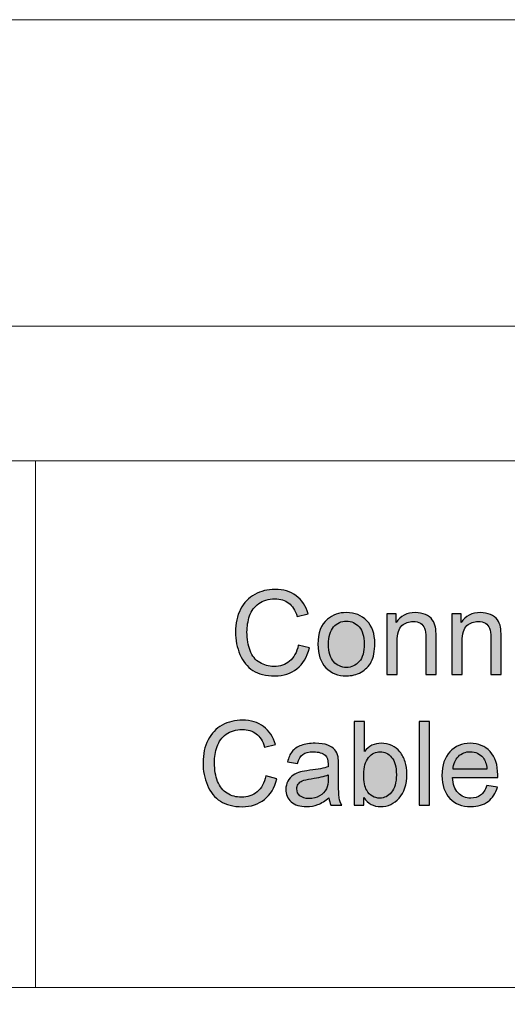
# Model space of a CAD drawing. Header units: millimetres. Extents: x -296 to 295, y -209 to 209.
# Tile 80 of 140: x -74 to -51, y 163 to 209. Entities that reach past the tile are written whole.
import ezdxf
from ezdxf.lldxf.tags import DXFTag

# ---------------------------------------------------------------- set-up
doc = ezdxf.new("R2010")
doc.units = ezdxf.units.MM
doc.header["$MEASUREMENT"] = 0
doc.layers.add('layer 1', color=7, linetype='Continuous')
tags = doc.linetypes.add('New Line4', pattern=[1, 0.5, -0.5]).pattern_tags.tags
tags[6:7] = [DXFTag(74, 4), DXFTag(75, 0), DXFTag(340, '0'), DXFTag(46, 1.0), DXFTag(50, 0.0), DXFTag(44, 0.0), DXFTag(45, 0.0)]
tags[4:5] = [DXFTag(74, 4), DXFTag(75, 0), DXFTag(340, '0'), DXFTag(46, 1.0), DXFTag(50, 0.0), DXFTag(44, 0.0), DXFTag(45, 0.0)]
tags = doc.linetypes.add('New Line8', pattern=[1, 0.5, -0.5]).pattern_tags.tags
tags[6:7] = [DXFTag(74, 4), DXFTag(75, 0), DXFTag(340, '0'), DXFTag(46, 1.0), DXFTag(50, 0.0), DXFTag(44, 0.0), DXFTag(45, 0.0)]
tags[4:5] = [DXFTag(74, 4), DXFTag(75, 0), DXFTag(340, '0'), DXFTag(46, 1.0), DXFTag(50, 0.0), DXFTag(44, 0.0), DXFTag(45, 0.0)]
tags = doc.linetypes.add('New Line9', pattern=[1, 0.5, -0.5]).pattern_tags.tags
tags[6:7] = [DXFTag(74, 4), DXFTag(75, 0), DXFTag(340, '0'), DXFTag(46, 1.0), DXFTag(50, 0.0), DXFTag(44, 0.0), DXFTag(45, 0.0)]
tags[4:5] = [DXFTag(74, 4), DXFTag(75, 0), DXFTag(340, '0'), DXFTag(46, 1.0), DXFTag(50, 0.0), DXFTag(44, 0.0), DXFTag(45, 0.0)]

msp = doc.modelspace()

# ---------------------------------------------------------------- hatches: boundary and pattern name
at = {"layer": 'layer 1'}
h = msp.add_hatch(color=18, dxfattribs=at)
edge = h.paths.add_edge_path()
edge.add_spline(control_points=[(-61.1869, 179.5749), (-61.1869, 179.5749), (-60.6591, 179.4415), (-60.6591, 179.4415), (-60.7693, 179.0091), (-60.9674, 178.6804), (-61.2535, 178.4536), (-61.5396, 178.2267), (-61.8896, 178.1128), (-62.3035, 178.1128), (-62.7313, 178.1128), (-63.0795, 178.1999), (-63.348, 178.3749), (-63.6165, 178.5489), (-63.8202, 178.8017), (-63.96, 179.1323), (-64.0998, 179.4638), (-64.1702, 179.8184), (-64.1702, 180.198), (-64.1702, 180.6119), (-64.0915, 180.973), (-63.9332, 181.2814), (-63.7748, 181.5897), (-63.5498, 181.824), (-63.2582, 181.9842), (-62.9665, 182.1443), (-62.6452, 182.224), (-62.2952, 182.224), (-61.8971, 182.224), (-61.5628, 182.123), (-61.2924, 181.9203), (-61.0211, 181.7175), (-60.8322, 181.4332), (-60.7257, 181.0666), (-60.7257, 181.0666), (-61.2424, 180.9443), (-61.2424, 180.9443), (-61.3341, 181.2332), (-61.4683, 181.4443), (-61.6433, 181.5758), (-61.8183, 181.7082), (-62.0387, 181.774), (-62.3045, 181.774), (-62.6091, 181.774), (-62.8647, 181.7008), (-63.0693, 181.5545), (-63.2739, 181.4082), (-63.4184, 181.211), (-63.5008, 180.9647), (-63.5841, 180.7175), (-63.6258, 180.4629), (-63.6258, 180.2008), (-63.6258, 179.8628), (-63.5767, 179.5675), (-63.4785, 179.3156), (-63.3804, 179.0628), (-63.2276, 178.8749), (-63.0202, 178.7499), (-62.8128, 178.6249), (-62.5887, 178.5628), (-62.3471, 178.5628), (-62.0526, 178.5628), (-61.8045, 178.648), (-61.6008, 178.8175), (-61.397, 178.9878), (-61.2591, 179.2397), (-61.1869, 179.5749)], knot_values=[0, 0, 0, 0, 0.0454545, 0.0454545, 0.0454545, 0.0909091, 0.0909091, 0.0909091, 0.1363636, 0.1363636, 0.1363636, 0.1818182, 0.1818182, 0.1818182, 0.2272727, 0.2272727, 0.2272727, 0.2727273, 0.2727273, 0.2727273, 0.3181818, 0.3181818, 0.3181818, 0.3636364, 0.3636364, 0.3636364, 0.4090909, 0.4090909, 0.4090909, 0.4545455, 0.4545455, 0.4545455, 0.5, 0.5, 0.5, 0.5454545, 0.5454545, 0.5454545, 0.5909091, 0.5909091, 0.5909091, 0.6363636, 0.6363636, 0.6363636, 0.6818182, 0.6818182, 0.6818182, 0.7272727, 0.7272727, 0.7272727, 0.7727273, 0.7727273, 0.7727273, 0.8181818, 0.8181818, 0.8181818, 0.8636364, 0.8636364, 0.8636364, 0.9090909, 0.9090909, 0.9090909, 0.9545455, 0.9545455, 0.9545455, 1, 1, 1, 1], degree=3, periodic=1)
h = msp.add_hatch(color=18, dxfattribs=at)
edge = h.paths.add_edge_path()
edge.add_spline(control_points=[(-60.2526, 179.6212), (-60.2526, 180.1536), (-60.1044, 180.548), (-59.8072, 180.8045), (-59.56, 181.0175), (-59.2572, 181.124), (-58.9007, 181.124), (-58.5053, 181.124), (-58.1813, 180.9943), (-57.9294, 180.7351), (-57.6785, 180.4767), (-57.5525, 180.1184), (-57.5525, 179.6619), (-57.5525, 179.2915), (-57.6081, 179.0008), (-57.7192, 178.7888), (-57.8303, 178.5767), (-57.9924, 178.4119), (-58.2053, 178.2943), (-58.4174, 178.1767), (-58.6498, 178.1184), (-58.9007, 178.1184), (-59.3044, 178.1184), (-59.6303, 178.2471), (-59.8794, 178.5054), (-60.1285, 178.7638), (-60.2526, 179.136), (-60.2526, 179.6212)], knot_values=[0, 0, 0, 0, 0.1111111, 0.1111111, 0.1111111, 0.2222222, 0.2222222, 0.2222222, 0.3333333, 0.3333333, 0.3333333, 0.4444444, 0.4444444, 0.4444444, 0.5555556, 0.5555556, 0.5555556, 0.6666667, 0.6666667, 0.6666667, 0.7777778, 0.7777778, 0.7777778, 0.8888889, 0.8888889, 0.8888889, 1, 1, 1, 1], degree=3, periodic=1)
h = msp.add_hatch(color=18, dxfattribs=at)
edge = h.paths.add_edge_path()
edge.add_spline(control_points=[(-56.9794, 178.1795), (-56.9794, 178.1795), (-56.9794, 181.0629), (-56.9794, 181.0629), (-56.9794, 181.0629), (-56.5405, 181.0629), (-56.5405, 181.0629), (-56.5405, 181.0629), (-56.5405, 180.6536), (-56.5405, 180.6536), (-56.3294, 180.9675), (-56.0239, 181.124), (-55.6248, 181.124), (-55.4507, 181.124), (-55.2915, 181.0925), (-55.1461, 181.0304), (-55.0007, 180.9684), (-54.8915, 180.886), (-54.8192, 180.7851), (-54.747, 180.6841), (-54.6961, 180.5638), (-54.6674, 180.4249), (-54.6498, 180.3341), (-54.6405, 180.1758), (-54.6405, 179.9499), (-54.6405, 179.9499), (-54.6405, 178.1795), (-54.6405, 178.1795), (-54.6405, 178.1795), (-55.1294, 178.1795), (-55.1294, 178.1795), (-55.1294, 178.1795), (-55.1294, 179.9314), (-55.1294, 179.9314), (-55.1294, 180.1304), (-55.1479, 180.2795), (-55.1859, 180.3777), (-55.2239, 180.4758), (-55.2915, 180.5545), (-55.3878, 180.6138), (-55.484, 180.6721), (-55.5979, 180.7017), (-55.7276, 180.7017), (-55.935, 180.7017), (-56.1137, 180.636), (-56.2646, 180.5036), (-56.4155, 180.3721), (-56.4905, 180.1212), (-56.4905, 179.7527), (-56.4905, 179.7527), (-56.4905, 178.1795), (-56.4905, 178.1795), (-56.4905, 178.1795), (-56.9794, 178.1795), (-56.9794, 178.1795)], knot_values=[0, 0, 0, 0, 0.0555556, 0.0555556, 0.0555556, 0.1111111, 0.1111111, 0.1111111, 0.1666667, 0.1666667, 0.1666667, 0.2222222, 0.2222222, 0.2222222, 0.2777778, 0.2777778, 0.2777778, 0.3333333, 0.3333333, 0.3333333, 0.3888889, 0.3888889, 0.3888889, 0.4444444, 0.4444444, 0.4444444, 0.5, 0.5, 0.5, 0.5555556, 0.5555556, 0.5555556, 0.6111111, 0.6111111, 0.6111111, 0.6666667, 0.6666667, 0.6666667, 0.7222222, 0.7222222, 0.7222222, 0.7777778, 0.7777778, 0.7777778, 0.8333333, 0.8333333, 0.8333333, 0.8888889, 0.8888889, 0.8888889, 0.9444444, 0.9444444, 0.9444444, 1, 1, 1, 1], degree=3, periodic=1)
h = msp.add_hatch(color=18, dxfattribs=at)
edge = h.paths.add_edge_path()
edge.add_spline(control_points=[(-53.8896, 178.1795), (-53.8896, 178.1795), (-53.8896, 181.0629), (-53.8896, 181.0629), (-53.8896, 181.0629), (-53.4507, 181.0629), (-53.4507, 181.0629), (-53.4507, 181.0629), (-53.4507, 180.6536), (-53.4507, 180.6536), (-53.2396, 180.9675), (-52.9341, 181.124), (-52.535, 181.124), (-52.3609, 181.124), (-52.2017, 181.0925), (-52.0563, 181.0304), (-51.9109, 180.9684), (-51.8017, 180.886), (-51.7294, 180.7851), (-51.6572, 180.6841), (-51.6063, 180.5638), (-51.5776, 180.4249), (-51.56, 180.3341), (-51.5507, 180.1758), (-51.5507, 179.9499), (-51.5507, 179.9499), (-51.5507, 178.1795), (-51.5507, 178.1795), (-51.5507, 178.1795), (-52.0396, 178.1795), (-52.0396, 178.1795), (-52.0396, 178.1795), (-52.0396, 179.9314), (-52.0396, 179.9314), (-52.0396, 180.1304), (-52.0581, 180.2795), (-52.0961, 180.3777), (-52.1341, 180.4758), (-52.2017, 180.5545), (-52.298, 180.6138), (-52.3942, 180.6721), (-52.5081, 180.7017), (-52.6378, 180.7017), (-52.8452, 180.7017), (-53.0239, 180.636), (-53.1748, 180.5036), (-53.3257, 180.3721), (-53.4007, 180.1212), (-53.4007, 179.7527), (-53.4007, 179.7527), (-53.4007, 178.1795), (-53.4007, 178.1795), (-53.4007, 178.1795), (-53.8896, 178.1795), (-53.8896, 178.1795)], knot_values=[0, 0, 0, 0, 0.0555556, 0.0555556, 0.0555556, 0.1111111, 0.1111111, 0.1111111, 0.1666667, 0.1666667, 0.1666667, 0.2222222, 0.2222222, 0.2222222, 0.2777778, 0.2777778, 0.2777778, 0.3333333, 0.3333333, 0.3333333, 0.3888889, 0.3888889, 0.3888889, 0.4444444, 0.4444444, 0.4444444, 0.5, 0.5, 0.5, 0.5555556, 0.5555556, 0.5555556, 0.6111111, 0.6111111, 0.6111111, 0.6666667, 0.6666667, 0.6666667, 0.7222222, 0.7222222, 0.7222222, 0.7777778, 0.7777778, 0.7777778, 0.8333333, 0.8333333, 0.8333333, 0.8888889, 0.8888889, 0.8888889, 0.9444444, 0.9444444, 0.9444444, 1, 1, 1, 1], degree=3, periodic=1)
h = msp.add_hatch(color=18, dxfattribs=at)
edge = h.paths.add_edge_path()
edge.add_spline(control_points=[(-59.7526, 179.6203), (-59.7526, 179.2517), (-59.672, 178.9758), (-59.5109, 178.7934), (-59.3489, 178.6101), (-59.1461, 178.5184), (-58.9007, 178.5184), (-58.6581, 178.5184), (-58.4563, 178.6101), (-58.2942, 178.7943), (-58.1331, 178.9786), (-58.0525, 179.2591), (-58.0525, 179.636), (-58.0525, 179.9916), (-58.134, 180.261), (-58.2961, 180.4434), (-58.4581, 180.6267), (-58.66, 180.7184), (-58.9007, 180.7184), (-59.1461, 180.7184), (-59.3489, 180.6277), (-59.5109, 180.4453), (-59.672, 180.2628), (-59.7526, 179.9878), (-59.7526, 179.6203)], knot_values=[0, 0, 0, 0, 0.125, 0.125, 0.125, 0.25, 0.25, 0.25, 0.375, 0.375, 0.375, 0.5, 0.5, 0.5, 0.625, 0.625, 0.625, 0.75, 0.75, 0.75, 0.875, 0.875, 0.875, 1, 1, 1, 1], degree=3, periodic=1)
h = msp.add_hatch(color=18, dxfattribs=at)
edge = h.paths.add_edge_path()
edge.add_spline(control_points=[(-62.7304, 173.3683), (-62.7304, 173.3683), (-62.2026, 173.2349), (-62.2026, 173.2349), (-62.3128, 172.8025), (-62.5109, 172.4738), (-62.797, 172.247), (-63.0831, 172.0201), (-63.4331, 171.9062), (-63.847, 171.9062), (-64.2748, 171.9062), (-64.623, 171.9933), (-64.8915, 172.1683), (-65.16, 172.3423), (-65.3637, 172.5951), (-65.5035, 172.9257), (-65.6433, 173.2572), (-65.7137, 173.6118), (-65.7137, 173.9914), (-65.7137, 174.4053), (-65.635, 174.7664), (-65.4767, 175.0748), (-65.3183, 175.3831), (-65.0933, 175.6174), (-64.8017, 175.7776), (-64.51, 175.9377), (-64.1887, 176.0174), (-63.8387, 176.0174), (-63.4406, 176.0174), (-63.1063, 175.9164), (-62.8359, 175.7137), (-62.5646, 175.5109), (-62.3757, 175.2266), (-62.2692, 174.86), (-62.2692, 174.86), (-62.7859, 174.7377), (-62.7859, 174.7377), (-62.8776, 175.0266), (-63.0118, 175.2377), (-63.1868, 175.3692), (-63.3618, 175.5016), (-63.5822, 175.5674), (-63.848, 175.5674), (-64.1526, 175.5674), (-64.4082, 175.4942), (-64.6128, 175.3479), (-64.8174, 175.2016), (-64.9619, 175.0044), (-65.0443, 174.7581), (-65.1276, 174.5109), (-65.1693, 174.2563), (-65.1693, 173.9942), (-65.1693, 173.6562), (-65.1202, 173.3609), (-65.022, 173.109), (-64.9239, 172.8562), (-64.7711, 172.6683), (-64.5637, 172.5433), (-64.3563, 172.4183), (-64.1322, 172.3562), (-63.8906, 172.3562), (-63.5961, 172.3562), (-63.348, 172.4414), (-63.1443, 172.6109), (-62.9405, 172.7812), (-62.8026, 173.0331), (-62.7304, 173.3683)], knot_values=[0, 0, 0, 0, 0.0454545, 0.0454545, 0.0454545, 0.0909091, 0.0909091, 0.0909091, 0.1363636, 0.1363636, 0.1363636, 0.1818182, 0.1818182, 0.1818182, 0.2272727, 0.2272727, 0.2272727, 0.2727273, 0.2727273, 0.2727273, 0.3181818, 0.3181818, 0.3181818, 0.3636364, 0.3636364, 0.3636364, 0.4090909, 0.4090909, 0.4090909, 0.4545455, 0.4545455, 0.4545455, 0.5, 0.5, 0.5, 0.5454545, 0.5454545, 0.5454545, 0.5909091, 0.5909091, 0.5909091, 0.6363636, 0.6363636, 0.6363636, 0.6818182, 0.6818182, 0.6818182, 0.7272727, 0.7272727, 0.7272727, 0.7727273, 0.7727273, 0.7727273, 0.8181818, 0.8181818, 0.8181818, 0.8636364, 0.8636364, 0.8636364, 0.9090909, 0.9090909, 0.9090909, 0.9545455, 0.9545455, 0.9545455, 1, 1, 1, 1], degree=3, periodic=1)
h = msp.add_hatch(color=18, dxfattribs=at)
edge = h.paths.add_edge_path()
edge.add_spline(control_points=[(-58.0729, 171.9729), (-58.0729, 171.9729), (-58.5285, 171.9729), (-58.5285, 171.9729), (-58.5285, 171.9729), (-58.5285, 175.9507), (-58.5285, 175.9507), (-58.5285, 175.9507), (-58.0396, 175.9507), (-58.0396, 175.9507), (-58.0396, 175.9507), (-58.0396, 174.5313), (-58.0396, 174.5313), (-57.8331, 174.7887), (-57.5701, 174.9174), (-57.2498, 174.9174), (-57.0729, 174.9174), (-56.9044, 174.8822), (-56.7461, 174.8109), (-56.5877, 174.7396), (-56.4581, 174.6387), (-56.3553, 174.51), (-56.2535, 174.3803), (-56.1729, 174.2248), (-56.1155, 174.0424), (-56.0572, 173.8609), (-56.0285, 173.6655), (-56.0285, 173.4581), (-56.0285, 172.9655), (-56.1507, 172.584), (-56.3942, 172.3155), (-56.6387, 172.046), (-56.9313, 171.9118), (-57.2729, 171.9118), (-57.6127, 171.9118), (-57.8794, 172.0535), (-58.0729, 172.3359), (-58.0729, 172.3359), (-58.0729, 171.9729), (-58.0729, 171.9729)], knot_values=[0, 0, 0, 0, 0.0769231, 0.0769231, 0.0769231, 0.1538462, 0.1538462, 0.1538462, 0.2307692, 0.2307692, 0.2307692, 0.3076923, 0.3076923, 0.3076923, 0.3846154, 0.3846154, 0.3846154, 0.4615385, 0.4615385, 0.4615385, 0.5384615, 0.5384615, 0.5384615, 0.6153846, 0.6153846, 0.6153846, 0.6923077, 0.6923077, 0.6923077, 0.7692308, 0.7692308, 0.7692308, 0.8461538, 0.8461538, 0.8461538, 0.9230769, 0.9230769, 0.9230769, 1, 1, 1, 1], degree=3, periodic=1)
h = msp.add_hatch(color=18, dxfattribs=at)
edge = h.paths.add_edge_path()
edge.add_spline(control_points=[(-55.4442, 171.9729), (-55.4442, 171.9729), (-55.4442, 175.9507), (-55.4442, 175.9507), (-55.4442, 175.9507), (-54.9553, 175.9507), (-54.9553, 175.9507), (-54.9553, 175.9507), (-54.9553, 171.9729), (-54.9553, 171.9729), (-54.9553, 171.9729), (-55.4442, 171.9729), (-55.4442, 171.9729)], knot_values=[0, 0, 0, 0, 0.25, 0.25, 0.25, 0.5, 0.5, 0.5, 0.75, 0.75, 0.75, 1, 1, 1, 1], degree=3, periodic=1)
h = msp.add_hatch(color=18, dxfattribs=at)
edge = h.paths.add_edge_path()
edge.add_spline(control_points=[(-59.7294, 172.334), (-59.9109, 172.1794), (-60.0859, 172.071), (-60.2535, 172.0072), (-60.4211, 171.9433), (-60.6007, 171.9118), (-60.7933, 171.9118), (-61.1099, 171.9118), (-61.3535, 171.9886), (-61.5238, 172.1433), (-61.6942, 172.297), (-61.7794, 172.4942), (-61.7794, 172.734), (-61.7794, 172.8748), (-61.747, 173.0035), (-61.6831, 173.1201), (-61.6183, 173.2368), (-61.534, 173.3294), (-61.4303, 173.3998), (-61.3257, 173.4701), (-61.209, 173.5238), (-61.0785, 173.5599), (-60.9822, 173.5849), (-60.8368, 173.609), (-60.6433, 173.6331), (-60.2488, 173.6794), (-59.9572, 173.7359), (-59.771, 173.8007), (-59.7692, 173.8674), (-59.7683, 173.91), (-59.7683, 173.9275), (-59.7683, 174.1257), (-59.8146, 174.2655), (-59.9072, 174.347), (-60.0322, 174.4572), (-60.2183, 174.5118), (-60.4646, 174.5118), (-60.6951, 174.5118), (-60.8655, 174.4711), (-60.9748, 174.3905), (-61.0849, 174.31), (-61.1655, 174.1674), (-61.2183, 173.9618), (-61.2183, 173.9618), (-61.6961, 174.0285), (-61.6961, 174.0285), (-61.6525, 174.2331), (-61.5812, 174.3988), (-61.4812, 174.5248), (-61.3812, 174.6507), (-61.2368, 174.747), (-61.0479, 174.8155), (-60.8599, 174.8831), (-60.6405, 174.9174), (-60.3924, 174.9174), (-60.1461, 174.9174), (-59.9451, 174.8887), (-59.7905, 174.8303), (-59.6368, 174.772), (-59.5229, 174.6998), (-59.4507, 174.6118), (-59.3785, 174.5238), (-59.3275, 174.4127), (-59.2979, 174.2785), (-59.2822, 174.1951), (-59.2738, 174.0451), (-59.2738, 173.8294), (-59.2738, 173.8294), (-59.2738, 173.1812), (-59.2738, 173.1812), (-59.2738, 172.7285), (-59.2636, 172.4423), (-59.2433, 172.3211), (-59.2238, 172.1998), (-59.1831, 172.084), (-59.1238, 171.9729), (-59.1238, 171.9729), (-59.6349, 171.9729), (-59.6349, 171.9729), (-59.684, 172.0757), (-59.7155, 172.196), (-59.7294, 172.334)], knot_values=[0, 0, 0, 0, 0.037037, 0.037037, 0.037037, 0.0740741, 0.0740741, 0.0740741, 0.1111111, 0.1111111, 0.1111111, 0.1481481, 0.1481481, 0.1481481, 0.1851852, 0.1851852, 0.1851852, 0.2222222, 0.2222222, 0.2222222, 0.2592593, 0.2592593, 0.2592593, 0.2962963, 0.2962963, 0.2962963, 0.3333333, 0.3333333, 0.3333333, 0.3703704, 0.3703704, 0.3703704, 0.4074074, 0.4074074, 0.4074074, 0.4444444, 0.4444444, 0.4444444, 0.4814815, 0.4814815, 0.4814815, 0.5185185, 0.5185185, 0.5185185, 0.5555556, 0.5555556, 0.5555556, 0.5925926, 0.5925926, 0.5925926, 0.6296296, 0.6296296, 0.6296296, 0.6666667, 0.6666667, 0.6666667, 0.7037037, 0.7037037, 0.7037037, 0.7407407, 0.7407407, 0.7407407, 0.7777778, 0.7777778, 0.7777778, 0.8148148, 0.8148148, 0.8148148, 0.8518519, 0.8518519, 0.8518519, 0.8888889, 0.8888889, 0.8888889, 0.9259259, 0.9259259, 0.9259259, 0.962963, 0.962963, 0.962963, 1, 1, 1, 1], degree=3, periodic=1)
h = msp.add_hatch(color=18, dxfattribs=at)
edge = h.paths.add_edge_path()
edge.add_spline(control_points=[(-52.2321, 172.9062), (-52.2321, 172.9062), (-51.7266, 172.8396), (-51.7266, 172.8396), (-51.8053, 172.5461), (-51.9525, 172.3173), (-52.1673, 172.1553), (-52.3821, 171.9933), (-52.6562, 171.9118), (-52.9905, 171.9118), (-53.4109, 171.9118), (-53.7442, 172.0414), (-53.9905, 172.3007), (-54.2368, 172.559), (-54.3599, 172.9229), (-54.3599, 173.3905), (-54.3599, 173.8738), (-54.2359, 174.2498), (-53.9868, 174.5164), (-53.7377, 174.784), (-53.4146, 174.9174), (-53.0173, 174.9174), (-52.6331, 174.9174), (-52.3192, 174.7868), (-52.0757, 174.5248), (-51.8321, 174.2627), (-51.7099, 173.8942), (-51.7099, 173.4192), (-51.7099, 173.3905), (-51.7108, 173.347), (-51.7127, 173.2896), (-51.7127, 173.2896), (-53.8599, 173.2896), (-53.8599, 173.2896), (-53.8414, 172.9738), (-53.7525, 172.7312), (-53.5914, 172.5636), (-53.4312, 172.3961), (-53.2303, 172.3118), (-52.9905, 172.3118), (-52.8118, 172.3118), (-52.659, 172.359), (-52.5331, 172.4535), (-52.4062, 172.5479), (-52.3062, 172.6988), (-52.2321, 172.9062)], knot_values=[0, 0, 0, 0, 0.0666667, 0.0666667, 0.0666667, 0.1333333, 0.1333333, 0.1333333, 0.2, 0.2, 0.2, 0.2666667, 0.2666667, 0.2666667, 0.3333333, 0.3333333, 0.3333333, 0.4, 0.4, 0.4, 0.4666667, 0.4666667, 0.4666667, 0.5333333, 0.5333333, 0.5333333, 0.6, 0.6, 0.6, 0.6666667, 0.6666667, 0.6666667, 0.7333333, 0.7333333, 0.7333333, 0.8, 0.8, 0.8, 0.8666667, 0.8666667, 0.8666667, 0.9333333, 0.9333333, 0.9333333, 1, 1, 1, 1], degree=3, periodic=1)
h = msp.add_hatch(color=18, dxfattribs=at)
edge = h.paths.add_edge_path()
edge.add_spline(control_points=[(-58.0785, 173.4359), (-58.0785, 173.0914), (-58.0313, 172.8424), (-57.9377, 172.6886), (-57.784, 172.4377), (-57.5766, 172.3118), (-57.3146, 172.3118), (-57.1007, 172.3118), (-56.9164, 172.4044), (-56.7618, 172.5896), (-56.6062, 172.7748), (-56.5285, 173.0507), (-56.5285, 173.4174), (-56.5285, 173.7933), (-56.6025, 174.0701), (-56.7516, 174.2488), (-56.9007, 174.4275), (-57.0813, 174.5174), (-57.2924, 174.5174), (-57.5063, 174.5174), (-57.6905, 174.4248), (-57.8451, 174.2396), (-58.0007, 174.0544), (-58.0785, 173.7868), (-58.0785, 173.4359)], knot_values=[0, 0, 0, 0, 0.125, 0.125, 0.125, 0.25, 0.25, 0.25, 0.375, 0.375, 0.375, 0.5, 0.5, 0.5, 0.625, 0.625, 0.625, 0.75, 0.75, 0.75, 0.875, 0.875, 0.875, 1, 1, 1, 1], degree=3, periodic=1)
h = msp.add_hatch(color=18, dxfattribs=at)
edge = h.paths.add_edge_path()
edge.add_spline(control_points=[(-53.8322, 173.6896), (-53.8322, 173.6896), (-52.2266, 173.6896), (-52.2266, 173.6896), (-52.2479, 173.9322), (-52.3099, 174.1137), (-52.4109, 174.235), (-52.5655, 174.4229), (-52.7673, 174.5174), (-53.0146, 174.5174), (-53.2386, 174.5174), (-53.4266, 174.4424), (-53.5794, 174.2924), (-53.7312, 174.1424), (-53.8155, 173.9414), (-53.8322, 173.6896)], knot_values=[0, 0, 0, 0, 0.2, 0.2, 0.2, 0.4, 0.4, 0.4, 0.6, 0.6, 0.6, 0.8, 0.8, 0.8, 1, 1, 1, 1], degree=3, periodic=1)
h = msp.add_hatch(color=18, dxfattribs=at)
edge = h.paths.add_edge_path()
edge.add_spline(control_points=[(-59.7683, 173.4174), (-59.9461, 173.3451), (-60.2127, 173.284), (-60.5683, 173.234), (-60.7701, 173.2053), (-60.9127, 173.1729), (-60.9961, 173.1368), (-61.0794, 173.1007), (-61.1433, 173.0479), (-61.1887, 172.9794), (-61.234, 172.9099), (-61.2572, 172.8331), (-61.2572, 172.7479), (-61.2572, 172.6192), (-61.2081, 172.5109), (-61.109, 172.4248), (-61.0099, 172.3386), (-60.8655, 172.2951), (-60.6757, 172.2951), (-60.4877, 172.2951), (-60.3201, 172.3359), (-60.1729, 172.4183), (-60.0266, 172.4998), (-59.9183, 172.6118), (-59.8498, 172.7535), (-59.797, 172.8636), (-59.771, 173.0257), (-59.771, 173.2396), (-59.771, 173.2396), (-59.7683, 173.4174), (-59.7683, 173.4174)], knot_values=[0, 0, 0, 0, 0.1, 0.1, 0.1, 0.2, 0.2, 0.2, 0.3, 0.3, 0.3, 0.4, 0.4, 0.4, 0.5, 0.5, 0.5, 0.6, 0.6, 0.6, 0.7, 0.7, 0.7, 0.8, 0.8, 0.8, 0.9, 0.9, 0.9, 1, 1, 1, 1], degree=3, periodic=1)

# ---------------------------------------------------------------- linework, layer by layer
at = {"layer": 'layer 1', "color": 1, "lineweight": 0}
msp.add_open_spline([(295.3283, 209.2747), (295.3283, 209.2747), (295.3283, -208.9236), (295.3283, -208.9236), (295.3283, -208.9236), (-296.1944, -208.9236), (-296.1944, -208.9236), (-296.1944, -208.9236), (-296.1944, 209.2747), (-296.1944, 209.2747), (-296.1944, 209.2747), (295.3283, 209.2747), (295.3283, 209.2747)], degree=3, knots=[0, 0, 0, 0, 0.25, 0.25, 0.25, 0.5, 0.5, 0.5, 0.75, 0.75, 0.75, 1, 1, 1, 1], dxfattribs=at)
at = {"layer": 'layer 1', "color": 5, "lineweight": 0}
msp.add_open_spline([(283.3586, 194.7284), (283.3586, 194.7284), (-281.2487, 194.7284), (-281.2487, 194.7284)], degree=3, dxfattribs=at)
msp.add_open_spline([(-281.2487, 194.7284), (-281.2487, 194.7284), (-281.2487, -197.0649), (-281.2487, -197.0649), (-281.2487, -197.0649), (283.3586, -197.0649), (283.3586, -197.0649)], degree=3, knots=[0, 0, 0, 0, 0.5, 0.5, 0.5, 1, 1, 1, 1], dxfattribs=at)
at = {"layer": 'layer 1', "lineweight": 0}
for points in [[(-28.672, 188.3214), (-28.672, 188.3214), (-81.1086, 188.3214), (-81.1086, 188.3214)], [(-28.672, 163.3214), (-28.672, 163.3214), (-81.1086, 163.3214), (-81.1086, 163.3214)]]:
    msp.add_open_spline(points, degree=3, dxfattribs=at)
at = {"layer": 'layer 1', "linetype": 'New Line4', "lineweight": 9}
msp.add_open_spline([(-73.672, 163.3214), (-73.672, 163.3214), (-73.672, 188.3214), (-73.672, 188.3214)], degree=3, dxfattribs=at)
at = {"layer": 'layer 1', "linetype": 'New Line9', "lineweight": 9}
msp.add_open_spline([(-73.672, 188.3214), (-73.672, 188.3214), (-28.672, 188.3214), (-28.672, 188.3214)], degree=3, dxfattribs=at)
at = {"layer": 'layer 1'}
for points, knots in [([(-61.1869, 179.5749), (-61.1869, 179.5749), (-60.6591, 179.4415), (-60.6591, 179.4415), (-60.7693, 179.0091), (-60.9674, 178.6804), (-61.2535, 178.4536), (-61.5396, 178.2267), (-61.8896, 178.1128), (-62.3035, 178.1128), (-62.7313, 178.1128), (-63.0795, 178.1999), (-63.348, 178.3749), (-63.6165, 178.5489), (-63.8202, 178.8017), (-63.96, 179.1323), (-64.0998, 179.4638), (-64.1702, 179.8184), (-64.1702, 180.198), (-64.1702, 180.6119), (-64.0915, 180.973), (-63.9332, 181.2814), (-63.7748, 181.5897), (-63.5498, 181.824), (-63.2582, 181.9842), (-62.9665, 182.1443), (-62.6452, 182.224), (-62.2952, 182.224), (-61.8971, 182.224), (-61.5628, 182.123), (-61.2924, 181.9203), (-61.0211, 181.7175), (-60.8322, 181.4332), (-60.7257, 181.0666), (-60.7257, 181.0666), (-61.2424, 180.9443), (-61.2424, 180.9443), (-61.3341, 181.2332), (-61.4683, 181.4443), (-61.6433, 181.5758), (-61.8183, 181.7082), (-62.0387, 181.774), (-62.3045, 181.774), (-62.6091, 181.774), (-62.8647, 181.7008), (-63.0693, 181.5545), (-63.2739, 181.4082), (-63.4184, 181.211), (-63.5008, 180.9647), (-63.5841, 180.7175), (-63.6258, 180.4629), (-63.6258, 180.2008), (-63.6258, 179.8628), (-63.5767, 179.5675), (-63.4785, 179.3156), (-63.3804, 179.0628), (-63.2276, 178.8749), (-63.0202, 178.7499), (-62.8128, 178.6249), (-62.5887, 178.5628), (-62.3471, 178.5628), (-62.0526, 178.5628), (-61.8045, 178.648), (-61.6008, 178.8175), (-61.397, 178.9878), (-61.2591, 179.2397), (-61.1869, 179.5749)], [0, 0, 0, 0, 0.0454545, 0.0454545, 0.0454545, 0.0909091, 0.0909091, 0.0909091, 0.1363636, 0.1363636, 0.1363636, 0.1818182, 0.1818182, 0.1818182, 0.2272727, 0.2272727, 0.2272727, 0.2727273, 0.2727273, 0.2727273, 0.3181818, 0.3181818, 0.3181818, 0.3636364, 0.3636364, 0.3636364, 0.4090909, 0.4090909, 0.4090909, 0.4545455, 0.4545455, 0.4545455, 0.5, 0.5, 0.5, 0.5454545, 0.5454545, 0.5454545, 0.5909091, 0.5909091, 0.5909091, 0.6363636, 0.6363636, 0.6363636, 0.6818182, 0.6818182, 0.6818182, 0.7272727, 0.7272727, 0.7272727, 0.7727273, 0.7727273, 0.7727273, 0.8181818, 0.8181818, 0.8181818, 0.8636364, 0.8636364, 0.8636364, 0.9090909, 0.9090909, 0.9090909, 0.9545455, 0.9545455, 0.9545455, 1, 1, 1, 1]), ([(-60.2526, 179.6212), (-60.2526, 180.1536), (-60.1044, 180.548), (-59.8072, 180.8045), (-59.56, 181.0175), (-59.2572, 181.124), (-58.9007, 181.124), (-58.5053, 181.124), (-58.1813, 180.9943), (-57.9294, 180.7351), (-57.6785, 180.4767), (-57.5525, 180.1184), (-57.5525, 179.6619), (-57.5525, 179.2915), (-57.6081, 179.0008), (-57.7192, 178.7888), (-57.8303, 178.5767), (-57.9924, 178.4119), (-58.2053, 178.2943), (-58.4174, 178.1767), (-58.6498, 178.1184), (-58.9007, 178.1184), (-59.3044, 178.1184), (-59.6303, 178.2471), (-59.8794, 178.5054), (-60.1285, 178.7638), (-60.2526, 179.136), (-60.2526, 179.6212)], [0, 0, 0, 0, 0.1111111, 0.1111111, 0.1111111, 0.2222222, 0.2222222, 0.2222222, 0.3333333, 0.3333333, 0.3333333, 0.4444444, 0.4444444, 0.4444444, 0.5555556, 0.5555556, 0.5555556, 0.6666667, 0.6666667, 0.6666667, 0.7777778, 0.7777778, 0.7777778, 0.8888889, 0.8888889, 0.8888889, 1, 1, 1, 1]), ([(-56.9794, 178.1795), (-56.9794, 178.1795), (-56.9794, 181.0629), (-56.9794, 181.0629), (-56.9794, 181.0629), (-56.5405, 181.0629), (-56.5405, 181.0629), (-56.5405, 181.0629), (-56.5405, 180.6536), (-56.5405, 180.6536), (-56.3294, 180.9675), (-56.0239, 181.124), (-55.6248, 181.124), (-55.4507, 181.124), (-55.2915, 181.0925), (-55.1461, 181.0304), (-55.0007, 180.9684), (-54.8915, 180.886), (-54.8192, 180.7851), (-54.747, 180.6841), (-54.6961, 180.5638), (-54.6674, 180.4249), (-54.6498, 180.3341), (-54.6405, 180.1758), (-54.6405, 179.9499), (-54.6405, 179.9499), (-54.6405, 178.1795), (-54.6405, 178.1795), (-54.6405, 178.1795), (-55.1294, 178.1795), (-55.1294, 178.1795), (-55.1294, 178.1795), (-55.1294, 179.9314), (-55.1294, 179.9314), (-55.1294, 180.1304), (-55.1479, 180.2795), (-55.1859, 180.3777), (-55.2239, 180.4758), (-55.2915, 180.5545), (-55.3878, 180.6138), (-55.484, 180.6721), (-55.5979, 180.7017), (-55.7276, 180.7017), (-55.935, 180.7017), (-56.1137, 180.636), (-56.2646, 180.5036), (-56.4155, 180.3721), (-56.4905, 180.1212), (-56.4905, 179.7527), (-56.4905, 179.7527), (-56.4905, 178.1795), (-56.4905, 178.1795), (-56.4905, 178.1795), (-56.9794, 178.1795), (-56.9794, 178.1795)], [0, 0, 0, 0, 0.0555556, 0.0555556, 0.0555556, 0.1111111, 0.1111111, 0.1111111, 0.1666667, 0.1666667, 0.1666667, 0.2222222, 0.2222222, 0.2222222, 0.2777778, 0.2777778, 0.2777778, 0.3333333, 0.3333333, 0.3333333, 0.3888889, 0.3888889, 0.3888889, 0.4444444, 0.4444444, 0.4444444, 0.5, 0.5, 0.5, 0.5555556, 0.5555556, 0.5555556, 0.6111111, 0.6111111, 0.6111111, 0.6666667, 0.6666667, 0.6666667, 0.7222222, 0.7222222, 0.7222222, 0.7777778, 0.7777778, 0.7777778, 0.8333333, 0.8333333, 0.8333333, 0.8888889, 0.8888889, 0.8888889, 0.9444444, 0.9444444, 0.9444444, 1, 1, 1, 1]), ([(-53.8896, 178.1795), (-53.8896, 178.1795), (-53.8896, 181.0629), (-53.8896, 181.0629), (-53.8896, 181.0629), (-53.4507, 181.0629), (-53.4507, 181.0629), (-53.4507, 181.0629), (-53.4507, 180.6536), (-53.4507, 180.6536), (-53.2396, 180.9675), (-52.9341, 181.124), (-52.535, 181.124), (-52.3609, 181.124), (-52.2017, 181.0925), (-52.0563, 181.0304), (-51.9109, 180.9684), (-51.8017, 180.886), (-51.7294, 180.7851), (-51.6572, 180.6841), (-51.6063, 180.5638), (-51.5776, 180.4249), (-51.56, 180.3341), (-51.5507, 180.1758), (-51.5507, 179.9499), (-51.5507, 179.9499), (-51.5507, 178.1795), (-51.5507, 178.1795), (-51.5507, 178.1795), (-52.0396, 178.1795), (-52.0396, 178.1795), (-52.0396, 178.1795), (-52.0396, 179.9314), (-52.0396, 179.9314), (-52.0396, 180.1304), (-52.0581, 180.2795), (-52.0961, 180.3777), (-52.1341, 180.4758), (-52.2017, 180.5545), (-52.298, 180.6138), (-52.3942, 180.6721), (-52.5081, 180.7017), (-52.6378, 180.7017), (-52.8452, 180.7017), (-53.0239, 180.636), (-53.1748, 180.5036), (-53.3257, 180.3721), (-53.4007, 180.1212), (-53.4007, 179.7527), (-53.4007, 179.7527), (-53.4007, 178.1795), (-53.4007, 178.1795), (-53.4007, 178.1795), (-53.8896, 178.1795), (-53.8896, 178.1795)], [0, 0, 0, 0, 0.0555556, 0.0555556, 0.0555556, 0.1111111, 0.1111111, 0.1111111, 0.1666667, 0.1666667, 0.1666667, 0.2222222, 0.2222222, 0.2222222, 0.2777778, 0.2777778, 0.2777778, 0.3333333, 0.3333333, 0.3333333, 0.3888889, 0.3888889, 0.3888889, 0.4444444, 0.4444444, 0.4444444, 0.5, 0.5, 0.5, 0.5555556, 0.5555556, 0.5555556, 0.6111111, 0.6111111, 0.6111111, 0.6666667, 0.6666667, 0.6666667, 0.7222222, 0.7222222, 0.7222222, 0.7777778, 0.7777778, 0.7777778, 0.8333333, 0.8333333, 0.8333333, 0.8888889, 0.8888889, 0.8888889, 0.9444444, 0.9444444, 0.9444444, 1, 1, 1, 1]), ([(-59.7526, 179.6203), (-59.7526, 179.2517), (-59.672, 178.9758), (-59.5109, 178.7934), (-59.3489, 178.6101), (-59.1461, 178.5184), (-58.9007, 178.5184), (-58.6581, 178.5184), (-58.4563, 178.6101), (-58.2942, 178.7943), (-58.1331, 178.9786), (-58.0525, 179.2591), (-58.0525, 179.636), (-58.0525, 179.9916), (-58.134, 180.261), (-58.2961, 180.4434), (-58.4581, 180.6267), (-58.66, 180.7184), (-58.9007, 180.7184), (-59.1461, 180.7184), (-59.3489, 180.6277), (-59.5109, 180.4453), (-59.672, 180.2628), (-59.7526, 179.9878), (-59.7526, 179.6203)], [0, 0, 0, 0, 0.125, 0.125, 0.125, 0.25, 0.25, 0.25, 0.375, 0.375, 0.375, 0.5, 0.5, 0.5, 0.625, 0.625, 0.625, 0.75, 0.75, 0.75, 0.875, 0.875, 0.875, 1, 1, 1, 1]), ([(-62.7304, 173.3683), (-62.7304, 173.3683), (-62.2026, 173.2349), (-62.2026, 173.2349), (-62.3128, 172.8025), (-62.5109, 172.4738), (-62.797, 172.247), (-63.0831, 172.0201), (-63.4331, 171.9062), (-63.847, 171.9062), (-64.2748, 171.9062), (-64.623, 171.9933), (-64.8915, 172.1683), (-65.16, 172.3423), (-65.3637, 172.5951), (-65.5035, 172.9257), (-65.6433, 173.2572), (-65.7137, 173.6118), (-65.7137, 173.9914), (-65.7137, 174.4053), (-65.635, 174.7664), (-65.4767, 175.0748), (-65.3183, 175.3831), (-65.0933, 175.6174), (-64.8017, 175.7776), (-64.51, 175.9377), (-64.1887, 176.0174), (-63.8387, 176.0174), (-63.4406, 176.0174), (-63.1063, 175.9164), (-62.8359, 175.7137), (-62.5646, 175.5109), (-62.3757, 175.2266), (-62.2692, 174.86), (-62.2692, 174.86), (-62.7859, 174.7377), (-62.7859, 174.7377), (-62.8776, 175.0266), (-63.0118, 175.2377), (-63.1868, 175.3692), (-63.3618, 175.5016), (-63.5822, 175.5674), (-63.848, 175.5674), (-64.1526, 175.5674), (-64.4082, 175.4942), (-64.6128, 175.3479), (-64.8174, 175.2016), (-64.9619, 175.0044), (-65.0443, 174.7581), (-65.1276, 174.5109), (-65.1693, 174.2563), (-65.1693, 173.9942), (-65.1693, 173.6562), (-65.1202, 173.3609), (-65.022, 173.109), (-64.9239, 172.8562), (-64.7711, 172.6683), (-64.5637, 172.5433), (-64.3563, 172.4183), (-64.1322, 172.3562), (-63.8906, 172.3562), (-63.5961, 172.3562), (-63.348, 172.4414), (-63.1443, 172.6109), (-62.9405, 172.7812), (-62.8026, 173.0331), (-62.7304, 173.3683)], [0, 0, 0, 0, 0.0454545, 0.0454545, 0.0454545, 0.0909091, 0.0909091, 0.0909091, 0.1363636, 0.1363636, 0.1363636, 0.1818182, 0.1818182, 0.1818182, 0.2272727, 0.2272727, 0.2272727, 0.2727273, 0.2727273, 0.2727273, 0.3181818, 0.3181818, 0.3181818, 0.3636364, 0.3636364, 0.3636364, 0.4090909, 0.4090909, 0.4090909, 0.4545455, 0.4545455, 0.4545455, 0.5, 0.5, 0.5, 0.5454545, 0.5454545, 0.5454545, 0.5909091, 0.5909091, 0.5909091, 0.6363636, 0.6363636, 0.6363636, 0.6818182, 0.6818182, 0.6818182, 0.7272727, 0.7272727, 0.7272727, 0.7727273, 0.7727273, 0.7727273, 0.8181818, 0.8181818, 0.8181818, 0.8636364, 0.8636364, 0.8636364, 0.9090909, 0.9090909, 0.9090909, 0.9545455, 0.9545455, 0.9545455, 1, 1, 1, 1]), ([(-58.0729, 171.9729), (-58.0729, 171.9729), (-58.5285, 171.9729), (-58.5285, 171.9729), (-58.5285, 171.9729), (-58.5285, 175.9507), (-58.5285, 175.9507), (-58.5285, 175.9507), (-58.0396, 175.9507), (-58.0396, 175.9507), (-58.0396, 175.9507), (-58.0396, 174.5313), (-58.0396, 174.5313), (-57.8331, 174.7887), (-57.5701, 174.9174), (-57.2498, 174.9174), (-57.0729, 174.9174), (-56.9044, 174.8822), (-56.7461, 174.8109), (-56.5877, 174.7396), (-56.4581, 174.6387), (-56.3553, 174.51), (-56.2535, 174.3803), (-56.1729, 174.2248), (-56.1155, 174.0424), (-56.0572, 173.8609), (-56.0285, 173.6655), (-56.0285, 173.4581), (-56.0285, 172.9655), (-56.1507, 172.584), (-56.3942, 172.3155), (-56.6387, 172.046), (-56.9313, 171.9118), (-57.2729, 171.9118), (-57.6127, 171.9118), (-57.8794, 172.0535), (-58.0729, 172.3359), (-58.0729, 172.3359), (-58.0729, 171.9729), (-58.0729, 171.9729)], [0, 0, 0, 0, 0.0769231, 0.0769231, 0.0769231, 0.1538462, 0.1538462, 0.1538462, 0.2307692, 0.2307692, 0.2307692, 0.3076923, 0.3076923, 0.3076923, 0.3846154, 0.3846154, 0.3846154, 0.4615385, 0.4615385, 0.4615385, 0.5384615, 0.5384615, 0.5384615, 0.6153846, 0.6153846, 0.6153846, 0.6923077, 0.6923077, 0.6923077, 0.7692308, 0.7692308, 0.7692308, 0.8461538, 0.8461538, 0.8461538, 0.9230769, 0.9230769, 0.9230769, 1, 1, 1, 1]), ([(-55.4442, 171.9729), (-55.4442, 171.9729), (-55.4442, 175.9507), (-55.4442, 175.9507), (-55.4442, 175.9507), (-54.9553, 175.9507), (-54.9553, 175.9507), (-54.9553, 175.9507), (-54.9553, 171.9729), (-54.9553, 171.9729), (-54.9553, 171.9729), (-55.4442, 171.9729), (-55.4442, 171.9729)], [0, 0, 0, 0, 0.25, 0.25, 0.25, 0.5, 0.5, 0.5, 0.75, 0.75, 0.75, 1, 1, 1, 1]), ([(-59.7294, 172.334), (-59.9109, 172.1794), (-60.0859, 172.071), (-60.2535, 172.0072), (-60.4211, 171.9433), (-60.6007, 171.9118), (-60.7933, 171.9118), (-61.1099, 171.9118), (-61.3535, 171.9886), (-61.5238, 172.1433), (-61.6942, 172.297), (-61.7794, 172.4942), (-61.7794, 172.734), (-61.7794, 172.8748), (-61.747, 173.0035), (-61.6831, 173.1201), (-61.6183, 173.2368), (-61.534, 173.3294), (-61.4303, 173.3998), (-61.3257, 173.4701), (-61.209, 173.5238), (-61.0785, 173.5599), (-60.9822, 173.5849), (-60.8368, 173.609), (-60.6433, 173.6331), (-60.2488, 173.6794), (-59.9572, 173.7359), (-59.771, 173.8007), (-59.7692, 173.8674), (-59.7683, 173.91), (-59.7683, 173.9275), (-59.7683, 174.1257), (-59.8146, 174.2655), (-59.9072, 174.347), (-60.0322, 174.4572), (-60.2183, 174.5118), (-60.4646, 174.5118), (-60.6951, 174.5118), (-60.8655, 174.4711), (-60.9748, 174.3905), (-61.0849, 174.31), (-61.1655, 174.1674), (-61.2183, 173.9618), (-61.2183, 173.9618), (-61.6961, 174.0285), (-61.6961, 174.0285), (-61.6525, 174.2331), (-61.5812, 174.3988), (-61.4812, 174.5248), (-61.3812, 174.6507), (-61.2368, 174.747), (-61.0479, 174.8155), (-60.8599, 174.8831), (-60.6405, 174.9174), (-60.3924, 174.9174), (-60.1461, 174.9174), (-59.9451, 174.8887), (-59.7905, 174.8303), (-59.6368, 174.772), (-59.5229, 174.6998), (-59.4507, 174.6118), (-59.3785, 174.5238), (-59.3275, 174.4127), (-59.2979, 174.2785), (-59.2822, 174.1951), (-59.2738, 174.0451), (-59.2738, 173.8294), (-59.2738, 173.8294), (-59.2738, 173.1812), (-59.2738, 173.1812), (-59.2738, 172.7285), (-59.2636, 172.4423), (-59.2433, 172.3211), (-59.2238, 172.1998), (-59.1831, 172.084), (-59.1238, 171.9729), (-59.1238, 171.9729), (-59.6349, 171.9729), (-59.6349, 171.9729), (-59.684, 172.0757), (-59.7155, 172.196), (-59.7294, 172.334)], [0, 0, 0, 0, 0.037037, 0.037037, 0.037037, 0.0740741, 0.0740741, 0.0740741, 0.1111111, 0.1111111, 0.1111111, 0.1481481, 0.1481481, 0.1481481, 0.1851852, 0.1851852, 0.1851852, 0.2222222, 0.2222222, 0.2222222, 0.2592593, 0.2592593, 0.2592593, 0.2962963, 0.2962963, 0.2962963, 0.3333333, 0.3333333, 0.3333333, 0.3703704, 0.3703704, 0.3703704, 0.4074074, 0.4074074, 0.4074074, 0.4444444, 0.4444444, 0.4444444, 0.4814815, 0.4814815, 0.4814815, 0.5185185, 0.5185185, 0.5185185, 0.5555556, 0.5555556, 0.5555556, 0.5925926, 0.5925926, 0.5925926, 0.6296296, 0.6296296, 0.6296296, 0.6666667, 0.6666667, 0.6666667, 0.7037037, 0.7037037, 0.7037037, 0.7407407, 0.7407407, 0.7407407, 0.7777778, 0.7777778, 0.7777778, 0.8148148, 0.8148148, 0.8148148, 0.8518519, 0.8518519, 0.8518519, 0.8888889, 0.8888889, 0.8888889, 0.9259259, 0.9259259, 0.9259259, 0.962963, 0.962963, 0.962963, 1, 1, 1, 1]), ([(-52.2321, 172.9062), (-52.2321, 172.9062), (-51.7266, 172.8396), (-51.7266, 172.8396), (-51.8053, 172.5461), (-51.9525, 172.3173), (-52.1673, 172.1553), (-52.3821, 171.9933), (-52.6562, 171.9118), (-52.9905, 171.9118), (-53.4109, 171.9118), (-53.7442, 172.0414), (-53.9905, 172.3007), (-54.2368, 172.559), (-54.3599, 172.9229), (-54.3599, 173.3905), (-54.3599, 173.8738), (-54.2359, 174.2498), (-53.9868, 174.5164), (-53.7377, 174.784), (-53.4146, 174.9174), (-53.0173, 174.9174), (-52.6331, 174.9174), (-52.3192, 174.7868), (-52.0757, 174.5248), (-51.8321, 174.2627), (-51.7099, 173.8942), (-51.7099, 173.4192), (-51.7099, 173.3905), (-51.7108, 173.347), (-51.7127, 173.2896), (-51.7127, 173.2896), (-53.8599, 173.2896), (-53.8599, 173.2896), (-53.8414, 172.9738), (-53.7525, 172.7312), (-53.5914, 172.5636), (-53.4312, 172.3961), (-53.2303, 172.3118), (-52.9905, 172.3118), (-52.8118, 172.3118), (-52.659, 172.359), (-52.5331, 172.4535), (-52.4062, 172.5479), (-52.3062, 172.6988), (-52.2321, 172.9062)], [0, 0, 0, 0, 0.0666667, 0.0666667, 0.0666667, 0.1333333, 0.1333333, 0.1333333, 0.2, 0.2, 0.2, 0.2666667, 0.2666667, 0.2666667, 0.3333333, 0.3333333, 0.3333333, 0.4, 0.4, 0.4, 0.4666667, 0.4666667, 0.4666667, 0.5333333, 0.5333333, 0.5333333, 0.6, 0.6, 0.6, 0.6666667, 0.6666667, 0.6666667, 0.7333333, 0.7333333, 0.7333333, 0.8, 0.8, 0.8, 0.8666667, 0.8666667, 0.8666667, 0.9333333, 0.9333333, 0.9333333, 1, 1, 1, 1]), ([(-58.0785, 173.4359), (-58.0785, 173.0914), (-58.0313, 172.8424), (-57.9377, 172.6886), (-57.784, 172.4377), (-57.5766, 172.3118), (-57.3146, 172.3118), (-57.1007, 172.3118), (-56.9164, 172.4044), (-56.7618, 172.5896), (-56.6062, 172.7748), (-56.5285, 173.0507), (-56.5285, 173.4174), (-56.5285, 173.7933), (-56.6025, 174.0701), (-56.7516, 174.2488), (-56.9007, 174.4275), (-57.0813, 174.5174), (-57.2924, 174.5174), (-57.5063, 174.5174), (-57.6905, 174.4248), (-57.8451, 174.2396), (-58.0007, 174.0544), (-58.0785, 173.7868), (-58.0785, 173.4359)], [0, 0, 0, 0, 0.125, 0.125, 0.125, 0.25, 0.25, 0.25, 0.375, 0.375, 0.375, 0.5, 0.5, 0.5, 0.625, 0.625, 0.625, 0.75, 0.75, 0.75, 0.875, 0.875, 0.875, 1, 1, 1, 1]), ([(-53.8322, 173.6896), (-53.8322, 173.6896), (-52.2266, 173.6896), (-52.2266, 173.6896), (-52.2479, 173.9322), (-52.3099, 174.1137), (-52.4109, 174.235), (-52.5655, 174.4229), (-52.7673, 174.5174), (-53.0146, 174.5174), (-53.2386, 174.5174), (-53.4266, 174.4424), (-53.5794, 174.2924), (-53.7312, 174.1424), (-53.8155, 173.9414), (-53.8322, 173.6896)], [0, 0, 0, 0, 0.2, 0.2, 0.2, 0.4, 0.4, 0.4, 0.6, 0.6, 0.6, 0.8, 0.8, 0.8, 1, 1, 1, 1]), ([(-59.7683, 173.4174), (-59.9461, 173.3451), (-60.2127, 173.284), (-60.5683, 173.234), (-60.7701, 173.2053), (-60.9127, 173.1729), (-60.9961, 173.1368), (-61.0794, 173.1007), (-61.1433, 173.0479), (-61.1887, 172.9794), (-61.234, 172.9099), (-61.2572, 172.8331), (-61.2572, 172.7479), (-61.2572, 172.6192), (-61.2081, 172.5109), (-61.109, 172.4248), (-61.0099, 172.3386), (-60.8655, 172.2951), (-60.6757, 172.2951), (-60.4877, 172.2951), (-60.3201, 172.3359), (-60.1729, 172.4183), (-60.0266, 172.4998), (-59.9183, 172.6118), (-59.8498, 172.7535), (-59.797, 172.8636), (-59.771, 173.0257), (-59.771, 173.2396), (-59.771, 173.2396), (-59.7683, 173.4174), (-59.7683, 173.4174)], [0, 0, 0, 0, 0.1, 0.1, 0.1, 0.2, 0.2, 0.2, 0.3, 0.3, 0.3, 0.4, 0.4, 0.4, 0.5, 0.5, 0.5, 0.6, 0.6, 0.6, 0.7, 0.7, 0.7, 0.8, 0.8, 0.8, 0.9, 0.9, 0.9, 1, 1, 1, 1])]:
    msp.add_open_spline(points, degree=3, knots=knots, dxfattribs=at)
at = {"layer": 'layer 1', "linetype": 'New Line8', "lineweight": 9}
msp.add_open_spline([(-28.672, 163.3214), (-28.672, 163.3214), (-73.672, 163.3214), (-73.672, 163.3214)], degree=3, dxfattribs=at)

doc.saveas('drawing.dxf')
